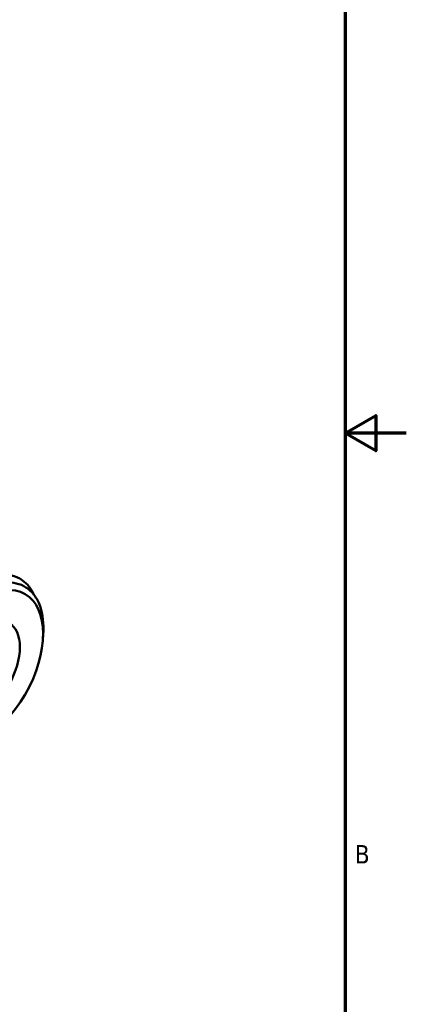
# Model space of a CAD drawing. Header units: inches. Extents: x 0.1 to 17, y 0.3 to 10.7.
# Tile 69 of 74: x 15.7 to 17, y 3.6 to 6.9. Entities that reach past the tile are written whole.
import ezdxf

# ---------------------------------------------------------------- set-up
doc = ezdxf.new("R2010")
doc.units = ezdxf.units.IN
doc.header["$LTSCALE"] = 0.5
doc.header["$MEASUREMENT"] = 0
doc.layers.add('Border (ANSI)', color=7, linetype='Continuous', lineweight=70)
doc.layers.add('Visible (ANSI)', color=7, linetype='Continuous', lineweight=50)
doc.styles.add('Note Text (ANSI)', font='tahoma.ttf')

# ---------------------------------------------------------------- blocks, each defined once
blk = doc.blocks.new('Borders Default Border')
at = {"layer": 'Border (ANSI)', "flags": 128}
for points in [[(0.5, 1), (0.5, 21), (33.5, 21), (33.5, 1), (0.5, 1)], [(33.9, 11), (33.5, 11), (33.7, 11.1155), (33.7, 10.8845), (33.5, 11)]]:
    blk.add_lwpolyline(points, dxfattribs=at)
at = {"layer": 'Border (ANSI)', "insert": (33.5634, 8.19), "char_height": 0.12, "attachment_point": 7, "style": 'Note Text (ANSI)'}
blk.add_mtext('B', dxfattribs=at)

msp = doc.modelspace()

# ---------------------------------------------------------------- linework, layer by layer
at = {"layer": 'Visible (ANSI)'}
for p, q in [((15.6916, 5.0229), (15.6874, 5.0256)), ((15.7635, 4.8291), (15.7645, 4.8472))]:
    msp.add_line(p, q, dxfattribs=at)
for major_axis in [(0.1417, 0.2454), (0.0881, 0.1525)]:
    msp.add_ellipse((15.5635, 4.7291), major_axis=major_axis, ratio=0.57735, dxfattribs=at)
for points, knots in [([(15.3156, 4.6119), (15.3155, 4.615), (15.3155, 4.6181), (15.3155, 4.627), (15.3158, 4.633), (15.3167, 4.6475), (15.3175, 4.6562), (15.3196, 4.6716), (15.3207, 4.6784), (15.3243, 4.6979), (15.3273, 4.7107), (15.3325, 4.7293), (15.3342, 4.735), (15.3373, 4.7447), (15.3386, 4.7487), (15.3426, 4.7603), (15.3454, 4.7678), (15.3519, 4.7841), (15.3557, 4.7928), (15.3632, 4.809), (15.3668, 4.8163), (15.3757, 4.8336), (15.3812, 4.8434), (15.3909, 4.8595), (15.3949, 4.8659), (15.4018, 4.8764), (15.4046, 4.8805), (15.412, 4.8911), (15.4166, 4.8974), (15.4272, 4.9112), (15.4332, 4.9186), (15.4445, 4.9317), (15.4498, 4.9376), (15.4632, 4.9517), (15.4715, 4.9597), (15.4845, 4.9714), (15.4892, 4.9754), (15.4972, 4.982), (15.5006, 4.9846), (15.5095, 4.9914), (15.5151, 4.9954), (15.5274, 5.0036), (15.5341, 5.0077), (15.5464, 5.0147), (15.5521, 5.0176), (15.5655, 5.0239), (15.5733, 5.027), (15.5861, 5.0314), (15.5911, 5.0328), (15.5994, 5.0349), (15.6027, 5.0357), (15.6112, 5.0373), (15.6163, 5.038), (15.6275, 5.0389), (15.6336, 5.0391), (15.6445, 5.0385), (15.6494, 5.038), (15.6614, 5.0359), (15.6683, 5.034), (15.6785, 5.03), (15.682, 5.0283), (15.6878, 5.0252), (15.6902, 5.0238), (15.6964, 5.0199), (15.7, 5.0171), (15.7077, 5.0106), (15.7116, 5.0067), (15.7183, 4.9988), (15.7212, 4.9949), (15.7277, 4.9851), (15.7311, 4.9789), (15.7341, 4.9723)], [-61.745969, -61.745969, -61.745969, -61.745969, -61.689107, -61.689107, -61.583143, -61.583143, -61.432118, -61.432118, -61.317291, -61.317291, -61.103407, -61.103407, -61.009082, -61.009082, -60.942668, -60.942668, -60.818085, -60.818085, -60.671615, -60.671615, -60.54633, -60.54633, -60.375069, -60.375069, -60.259891, -60.259891, -60.182233, -60.182233, -60.060943, -60.060943, -59.910913, -59.910913, -59.784726, -59.784726, -59.593819, -59.593819, -59.488762, -59.488762, -59.413968, -59.413968, -59.289478, -59.289478, -59.142872, -59.142872, -59.017546, -59.017546, -58.843856, -58.843856, -58.72995, -58.72995, -58.652646, -58.652646, -58.531362, -58.531362, -58.381424, -58.381424, -58.255253, -58.255253, -58.063965, -58.063965, -57.959013, -57.959013, -57.884243, -57.884243, -57.759891, -57.759891, -57.613125, -57.613125, -57.487752, -57.487752, -57.314434, -57.314434, -57.314434, -57.314434]), ([(15.4056, 4.4865), (15.3961, 4.493), (15.3878, 4.5012), (15.3735, 4.5202), (15.3677, 4.531), (15.3534, 4.5676), (15.3489, 4.5971), (15.3505, 4.6456), (15.3523, 4.6619), (15.3583, 4.6958), (15.3626, 4.7134), (15.3789, 4.765), (15.3941, 4.799), (15.432, 4.8641), (15.4548, 4.8946), (15.4923, 4.9342), (15.5055, 4.9464), (15.5323, 4.9679), (15.5459, 4.9773), (15.5873, 5.0009), (15.6147, 5.0102), (15.6657, 5.0141), (15.6887, 5.0089), (15.7171, 4.9908), (15.7254, 4.9832), (15.7402, 4.9648), (15.7466, 4.9537), (15.761, 4.9178), (15.7655, 4.8897), (15.7648, 4.8549), (15.7647, 4.851), (15.7645, 4.8472)], [0, 0, 0, 0, 0.295147, 0.295147, 0.582199, 0.582199, 1.172939, 1.172939, 1.456369, 1.456369, 1.747941, 1.747941, 2.311203, 2.311203, 2.897783, 2.897783, 3.197325, 3.197325, 3.496072, 3.496072, 4.107238, 4.107238, 4.717581, 4.717581, 5.013306, 5.013306, 5.325615, 5.325615, 5.909358, 5.909358, 5.980264, 5.980264, 5.980264, 5.980264])]:
    msp.add_open_spline(points, degree=3, knots=knots, dxfattribs=at)

# ---------------------------------------------------------------- block references
at = {"xscale": 0.5, "yscale": 0.5, "zscale": 0.5}
msp.add_blockref('Borders Default Border', (0, 0), dxfattribs=at)

doc.saveas('drawing.dxf')
